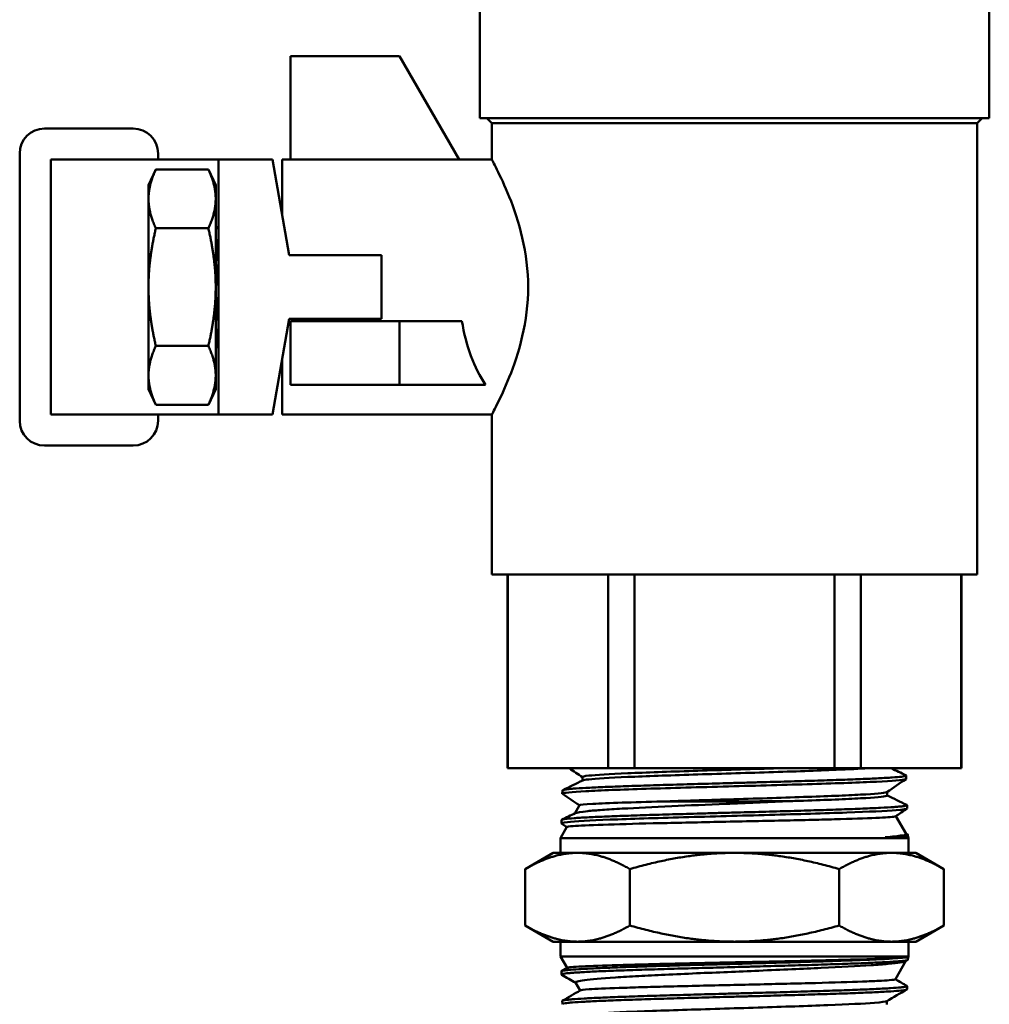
# Model space of a CAD drawing. Header units: inches. Extents: x 1 to 203, y 4 to 128.
# Tile 121 of 132: x 107.58 to 109.92, y 86.74 to 89.12. Entities that reach past the tile are written whole.
import ezdxf

# ---------------------------------------------------------------- set-up
doc = ezdxf.new("R2010")
doc.units = ezdxf.units.IN
doc.header["$LTSCALE"] = 6
doc.header["$MEASUREMENT"] = 0
doc.layers.add('Visible (ANSI)', color=7, linetype='Continuous', lineweight=50)

msp = doc.modelspace()

# ---------------------------------------------------------------- linework, layer by layer
at = {"layer": 'Visible (ANSI)'}
for p, q in [((108.6894, 89.167), (108.6894, 88.8813)), ((109.9194, 89.167), (109.9194, 88.8813)), ((108.2329, 89.0312), (108.2329, 88.7812)), ((108.2329, 89.0312), (108.4958, 89.0312)), ((108.4958, 89.0312), (108.6401, 88.7812)), ((108.6894, 88.8813), (109.9194, 88.8813)), ((108.7189, 88.869), (108.7067, 88.8813)), ((109.8898, 88.869), (109.902, 88.8813)), ((108.7189, 88.869), (109.8898, 88.869)), ((108.7189, 88.869), (108.7189, 88.7812)), ((109.8898, 88.869), (109.8898, 87.7798)), ((107.6391, 88.8562), (107.8533, 88.8562)), ((107.5791, 88.1512), (107.5791, 88.7962)), ((107.9133, 88.7962), (107.9133, 88.7812)), ((107.6745, 88.7812), (107.6541, 88.7812)), ((107.6541, 88.1662), (107.6541, 88.7812)), ((107.6745, 88.7812), (108.0571, 88.7812)), ((108.0571, 88.7812), (108.059, 88.7812)), ((108.169, 88.7812), (108.059, 88.7812)), ((108.059, 88.1662), (108.059, 88.7812)), ((108.169, 88.7812), (108.189, 88.7812)), ((108.189, 88.7812), (108.2296, 88.5506)), ((108.2122, 88.6492), (108.2122, 88.7812)), ((108.2122, 88.7812), (108.7189, 88.7812)), ((107.89, 88.7197), (107.9077, 88.7577)), ((107.9077, 88.7577), (108.0345, 88.7577)), ((108.0522, 88.7197), (108.0345, 88.7577)), ((107.89, 88.6867), (107.89, 88.7197)), ((108.0522, 88.6867), (108.0522, 88.7197)), ((107.89, 88.4737), (107.89, 88.6867)), ((108.0522, 88.4737), (108.0522, 88.6867)), ((108.0522, 88.6124), (108.059, 88.6217)), ((107.9077, 88.6157), (108.0345, 88.6157)), ((108.2296, 88.5506), (108.4525, 88.5506)), ((108.4525, 88.5506), (108.4525, 88.3968)), ((107.89, 88.2606), (107.89, 88.4737)), ((108.0522, 88.2606), (108.0522, 88.4737)), ((108.059, 88.4544), (108.0522, 88.3884)), ((108.2296, 88.3968), (108.189, 88.1662)), ((108.4525, 88.3968), (108.2296, 88.3968)), ((108.2329, 88.3918), (108.4958, 88.3918)), ((108.2329, 88.2381), (108.2329, 88.3918)), ((108.4958, 88.3918), (108.6465, 88.3918)), ((108.4958, 88.3918), (108.4958, 88.2381)), ((108.059, 88.3774), (108.0547, 88.3351)), ((108.0547, 88.3351), (108.0522, 88.3353)), ((108.0547, 88.3351), (108.059, 88.3255)), ((107.9077, 88.3317), (108.0345, 88.3317)), ((108.2122, 88.1662), (108.2122, 88.2982)), ((107.89, 88.2277), (107.89, 88.2606)), ((108.0522, 88.2277), (108.0522, 88.2606)), ((107.89, 88.2277), (107.9077, 88.1896)), ((108.0522, 88.2277), (108.0345, 88.1896)), ((108.4958, 88.2381), (108.2329, 88.2381)), ((108.4958, 88.2381), (108.7036, 88.2381)), ((107.9077, 88.1896), (108.0345, 88.1896)), ((107.6541, 88.1662), (107.6745, 88.1662)), ((107.6745, 88.1662), (108.0571, 88.1662)), ((107.9133, 88.1662), (107.9133, 88.1512)), ((108.059, 88.1662), (108.0571, 88.1662)), ((108.059, 88.1662), (108.169, 88.1662)), ((108.169, 88.1662), (108.189, 88.1662)), ((108.2122, 88.1662), (108.7189, 88.1662)), ((108.7189, 88.1662), (108.7189, 87.7798)), ((107.8533, 88.0912), (107.6391, 88.0912)), ((108.7189, 87.7798), (109.8898, 87.7798)), ((108.7562, 87.7798), (108.7562, 87.3127)), ((108.7575, 87.3127), (108.7575, 87.7798)), ((108.9991, 87.7798), (108.9991, 87.3127)), ((109.0628, 87.3127), (109.0628, 87.7798)), ((109.5459, 87.7798), (109.5459, 87.3127)), ((109.6096, 87.3127), (109.6096, 87.7798)), ((109.8512, 87.7798), (109.8512, 87.3127)), ((109.8525, 87.7798), (109.8525, 87.3127)), ((108.7562, 87.3127), (108.7575, 87.3127)), ((108.9991, 87.3127), (108.7575, 87.3127)), ((108.9372, 87.2829), (108.9372, 87.2915)), ((108.9991, 87.3127), (109.0628, 87.3127)), ((109.5459, 87.3127), (109.0628, 87.3127)), ((109.5459, 87.3127), (109.6096, 87.3127)), ((109.8512, 87.3127), (109.6096, 87.3127)), ((109.7185, 87.295), (109.7188, 87.287)), ((109.8512, 87.3127), (109.8525, 87.3127)), ((108.889, 87.2593), (108.8888, 87.2513)), ((109.6727, 87.2468), (109.6727, 87.2555)), ((108.9301, 87.2233), (108.9187, 87.2036)), ((109.7208, 87.2236), (109.721, 87.2156)), ((109.6939, 87.197), (109.7185, 87.1543)), ((108.8998, 87.171), (108.8844, 87.1442)), ((108.8868, 87.1879), (108.8866, 87.1799)), ((108.8997, 87.1708), (108.887, 87.1794)), ((109.7183, 87.1548), (109.7223, 87.1528)), ((109.723, 87.1521), (109.7232, 87.1462)), ((109.7244, 87.1442), (108.8844, 87.1442)), ((108.8844, 87.1442), (108.8844, 87.1085)), ((109.6679, 87.1462), (109.7232, 87.1462)), ((109.7232, 87.1462), (109.7244, 87.1442)), ((109.7244, 87.1442), (109.7244, 87.1085)), ((108.8669, 87.1085), (108.7992, 87.0694)), ((108.9255, 87.1085), (108.8669, 87.1085)), ((109.3044, 87.1085), (108.9255, 87.1085)), ((109.6832, 87.1085), (109.3044, 87.1085)), ((109.7419, 87.1085), (109.6832, 87.1085)), ((109.7419, 87.1085), (109.8095, 87.0694)), ((108.7992, 86.9333), (108.7992, 87.0694)), ((109.0518, 86.9333), (109.0518, 87.0694)), ((109.5569, 86.9333), (109.5569, 87.0694)), ((109.8095, 86.9333), (109.8095, 87.0694)), ((108.8669, 86.8942), (108.7992, 86.9333)), ((109.7419, 86.8942), (109.8095, 86.9333)), ((108.8669, 86.8942), (108.9255, 86.8942)), ((108.8844, 86.8585), (108.8844, 86.8942)), ((108.9255, 86.8942), (109.3044, 86.8942)), ((109.3044, 86.8942), (109.6832, 86.8942)), ((109.6832, 86.8942), (109.7419, 86.8942)), ((109.7244, 86.8585), (109.7244, 86.8942)), ((108.8844, 86.8585), (109.7244, 86.8585)), ((108.9003, 86.8309), (108.8844, 86.8585)), ((109.6926, 86.8034), (109.7181, 86.8476)), ((109.7232, 86.8564), (109.7167, 86.8564)), ((109.7225, 86.8502), (109.7174, 86.8472)), ((109.723, 86.8507), (109.7232, 86.8564)), ((109.7232, 86.8564), (109.7244, 86.8585)), ((108.8868, 86.815), (108.8866, 86.8227)), ((108.8871, 86.8233), (108.9006, 86.8311)), ((108.9317, 86.7764), (108.9208, 86.7954)), ((109.7208, 86.7793), (109.721, 86.787)), ((108.889, 86.7436), (108.8888, 86.7513)), ((109.6724, 86.7424), (109.6724, 86.751))]:
    msp.add_line(p, q, dxfattribs=at)
for centre, start, end in [((107.6391, 88.7962), 90, 180), ((107.8533, 88.7962), 0, 90), ((107.6391, 88.1512), 180, 270), ((107.8533, 88.1512), 270, 0)]:
    msp.add_arc(centre, 0.06, start, end, dxfattribs=at)
msp.add_ellipse((108.8177, 88.4737), major_axis=(0, -0.3075), ratio=0.57735, start_param=4.9819, end_param=5.585389, dxfattribs=at)
for points, knots in [([(108.7189, 88.1662), (108.7189, 88.1662), (108.7233, 88.1742), (108.7389, 88.2059), (108.7501, 88.2294), (108.7716, 88.2832), (108.7835, 88.3172), (108.801, 88.3926), (108.8062, 88.4341), (108.8062, 88.4737), (108.8062, 88.5132), (108.801, 88.5547), (108.7835, 88.6302), (108.7716, 88.6642), (108.7501, 88.7179), (108.7389, 88.7415), (108.7233, 88.7731), (108.7189, 88.7812), (108.7189, 88.7812)], [3.611511, 3.611511, 3.611511, 3.611511, 3.911954, 3.911954, 4.212398, 4.212398, 4.513873, 4.513873, 4.815347, 4.815347, 4.815347, 5.116822, 5.116822, 5.418297, 5.418297, 5.718741, 5.718741, 6.019184, 6.019184, 6.019184, 6.019184]), ([(108.059, 88.5936), (108.0585, 88.5897), (108.0581, 88.5856), (108.0561, 88.5679), (108.0542, 88.5511), (108.0522, 88.5328)], [1.4265654, 1.4265654, 1.4265654, 1.4265654, 1.4729359, 1.4729359, 1.6161322, 1.6161322, 1.6161322, 1.6161322]), ([(108.0522, 88.4702), (108.0524, 88.4713), (108.0525, 88.4725), (108.0547, 88.4929), (108.0568, 88.5135), (108.0589, 88.5329), (108.0589, 88.5334), (108.059, 88.534)], [0.5793293, 0.5793293, 0.5793293, 0.5793293, 0.5882673, 0.5882673, 0.7357329, 0.7357329, 0.7399079, 0.7399079, 0.7399079, 0.7399079]), ([(109.7179, 87.2956), (109.7188, 87.2952), (109.7188, 87.2947), (109.7177, 87.2942), (109.7169, 87.2939), (109.7156, 87.2936), (109.7139, 87.2933), (109.7121, 87.2929), (109.7099, 87.2926), (109.7071, 87.2923), (109.7017, 87.2917), (109.6943, 87.2911), (109.6851, 87.2904), (109.6804, 87.2901), (109.6753, 87.2897), (109.6697, 87.2894), (109.6642, 87.2891), (109.6582, 87.2888), (109.6518, 87.2884), (109.6391, 87.2878), (109.6248, 87.2872), (109.6088, 87.2865), (109.6009, 87.2862), (109.5924, 87.2859), (109.5837, 87.2856), (109.575, 87.2852), (109.566, 87.2849), (109.5568, 87.2846), (109.5382, 87.2839), (109.5186, 87.2833), (109.4978, 87.2826), (109.4874, 87.2823), (109.4766, 87.282), (109.4658, 87.2817), (109.4549, 87.2814), (109.4439, 87.281), (109.4328, 87.2807), (109.4106, 87.2801), (109.3878, 87.2795), (109.3645, 87.2788), (109.3529, 87.2785), (109.3411, 87.2781), (109.3293, 87.2778), (109.3175, 87.2775), (109.3058, 87.2772), (109.2941, 87.2768), (109.2707, 87.2762), (109.2475, 87.2756), (109.2244, 87.2749), (109.2128, 87.2746), (109.2013, 87.2743), (109.1899, 87.274), (109.1786, 87.2737), (109.1675, 87.2733), (109.1566, 87.273), (109.1347, 87.2724), (109.1136, 87.2717), (109.0933, 87.2711), (109.0832, 87.2707), (109.0732, 87.2704), (109.0636, 87.2701), (109.054, 87.2698), (109.0448, 87.2695), (109.0358, 87.2692), (109.018, 87.2685), (109.0015, 87.2679), (108.9863, 87.2672), (108.9788, 87.2669), (108.9715, 87.2666), (108.9647, 87.2662), (108.9579, 87.2659), (108.9516, 87.2656), (108.9457, 87.2653), (108.9339, 87.2646), (108.9239, 87.264), (108.9156, 87.2634), (108.9114, 87.2631), (108.9077, 87.2627), (108.9045, 87.2624), (108.9014, 87.2621), (108.8987, 87.2618), (108.8965, 87.2614), (108.8921, 87.2608), (108.8896, 87.2601), (108.8891, 87.2595), (108.8891, 87.2594), (108.8891, 87.2593), (108.889, 87.2593)], [0.69639782, 0.69639782, 0.69639782, 0.69639782, 0.69921875, 0.69921875, 0.69921875, 0.70117187, 0.70117187, 0.70117187, 0.703125, 0.703125, 0.703125, 0.70703125, 0.70703125, 0.70703125, 0.70898437, 0.70898437, 0.70898437, 0.7109375, 0.7109375, 0.7109375, 0.71484375, 0.71484375, 0.71484375, 0.71679687, 0.71679687, 0.71679687, 0.71875, 0.71875, 0.71875, 0.72265625, 0.72265625, 0.72265625, 0.72460937, 0.72460937, 0.72460937, 0.7265625, 0.7265625, 0.7265625, 0.73046875, 0.73046875, 0.73046875, 0.73242187, 0.73242187, 0.73242187, 0.734375, 0.734375, 0.734375, 0.73828125, 0.73828125, 0.73828125, 0.74023437, 0.74023437, 0.74023437, 0.7421875, 0.7421875, 0.7421875, 0.74609375, 0.74609375, 0.74609375, 0.74804687, 0.74804687, 0.74804687, 0.75, 0.75, 0.75, 0.75390625, 0.75390625, 0.75390625, 0.75585937, 0.75585937, 0.75585937, 0.7578125, 0.7578125, 0.7578125, 0.76171875, 0.76171875, 0.76171875, 0.76367187, 0.76367187, 0.76367187, 0.765625, 0.765625, 0.765625, 0.76953125, 0.76953125, 0.76953125, 0.76997333, 0.76997333, 0.76997333, 0.76997333]), ([(108.9372, 87.2915), (108.9372, 87.2926), (108.9423, 87.2937), (108.97, 87.2967), (109.0027, 87.2986), (109.0906, 87.3024), (109.1455, 87.3043), (109.2641, 87.3082), (109.3276, 87.3101), (109.3949, 87.3122), (109.4024, 87.3124), (109.4097, 87.3127)], [0.35522063, 0.35522063, 0.35522063, 0.35522063, 0.35931949, 0.35931949, 0.36643817, 0.36643817, 0.37355684, 0.37355684, 0.38067551, 0.38067551, 0.38156169, 0.38156169, 0.38156169, 0.38156169]), ([(108.9379, 87.2833), (108.9397, 87.2842), (108.9445, 87.285), (108.97, 87.2878), (109.0027, 87.2897), (109.0906, 87.2935), (109.1455, 87.2954), (109.2641, 87.2992), (109.3276, 87.3011), (109.4474, 87.3049), (109.5037, 87.3069), (109.5806, 87.3101), (109.6069, 87.3114), (109.6268, 87.3127)], [0.35613181, 0.35613181, 0.35613181, 0.35613181, 0.35931949, 0.35931949, 0.36643817, 0.36643817, 0.37355684, 0.37355684, 0.38067551, 0.38067551, 0.38779418, 0.38779418, 0.39266294, 0.39266294, 0.39266294, 0.39266294]), ([(109.1305, 87.2324), (109.18, 87.2341), (109.2354, 87.2358), (109.3532, 87.2394), (109.4156, 87.2414), (109.526, 87.2452), (109.574, 87.2471), (109.6436, 87.2509), (109.6653, 87.2528), (109.6716, 87.2549), (109.6721, 87.2551), (109.6723, 87.2553)], [0.28170102, 0.28170102, 0.28170102, 0.28170102, 0.28813277, 0.28813277, 0.29525144, 0.29525144, 0.30237012, 0.30237012, 0.30948879, 0.30948879, 0.3101683, 0.3101683, 0.3101683, 0.3101683]), ([(109.4287, 87.2329), (109.4431, 87.2334), (109.4572, 87.2339), (109.526, 87.2362), (109.574, 87.2382), (109.6436, 87.242), (109.6653, 87.2439), (109.6722, 87.2461), (109.6727, 87.2465), (109.6727, 87.2468)], [0.29349527, 0.29349527, 0.29349527, 0.29349527, 0.29525144, 0.29525144, 0.30237012, 0.30237012, 0.30948879, 0.30948879, 0.31080714, 0.31080714, 0.31080714, 0.31080714]), ([(109.7201, 87.2242), (109.7203, 87.2241), (109.7205, 87.224), (109.7206, 87.2239), (109.7209, 87.2236), (109.7208, 87.2233), (109.7201, 87.2229), (109.7188, 87.2223), (109.7155, 87.2217), (109.7103, 87.221), (109.7076, 87.2207), (109.7045, 87.2203), (109.7009, 87.22), (109.6973, 87.2197), (109.6933, 87.2194), (109.6888, 87.2191), (109.6798, 87.2184), (109.669, 87.2178), (109.6564, 87.2172), (109.6501, 87.2169), (109.6434, 87.2165), (109.6363, 87.2162), (109.6292, 87.2159), (109.6217, 87.2156), (109.6139, 87.2152), (109.5983, 87.2146), (109.5812, 87.2139), (109.5627, 87.2133), (109.5534, 87.213), (109.5438, 87.2127), (109.534, 87.2123), (109.5242, 87.212), (109.5142, 87.2117), (109.5039, 87.2114), (109.4834, 87.2108), (109.462, 87.2101), (109.4397, 87.2095), (109.4285, 87.2091), (109.4172, 87.2088), (109.4058, 87.2085), (109.3944, 87.2082), (109.3829, 87.2079), (109.3714, 87.2075), (109.3483, 87.2069), (109.325, 87.2063), (109.3014, 87.2056), (109.2896, 87.2053), (109.2777, 87.205), (109.266, 87.2047), (109.2543, 87.2044), (109.2427, 87.204), (109.2312, 87.2037), (109.2082, 87.2031), (109.1856, 87.2024), (109.1633, 87.2018), (109.1522, 87.2015), (109.1412, 87.2011), (109.1305, 87.2008), (109.1199, 87.2005), (109.1094, 87.2002), (109.0992, 87.1999), (109.0789, 87.1993), (109.0595, 87.1986), (109.0412, 87.1979), (109.032, 87.1976), (109.0231, 87.1973), (109.0147, 87.197), (109.0062, 87.1967), (108.9981, 87.1963), (108.9904, 87.196), (108.975, 87.1954), (108.9611, 87.1948), (108.9487, 87.1941), (108.9425, 87.1938), (108.9367, 87.1935), (108.9315, 87.1932), (108.9262, 87.1928), (108.9214, 87.1925), (108.917, 87.1922), (108.9083, 87.1915), (108.9014, 87.1909), (108.8964, 87.1903), (108.8938, 87.19), (108.8918, 87.1896), (108.8903, 87.1893), (108.8888, 87.189), (108.8878, 87.1887), (108.8873, 87.1884), (108.887, 87.1882), (108.8868, 87.188), (108.8868, 87.1879)], [0.84116821, 0.84116821, 0.84116821, 0.84116821, 0.84179687, 0.84179687, 0.84179687, 0.84375, 0.84375, 0.84375, 0.84765625, 0.84765625, 0.84765625, 0.84960937, 0.84960937, 0.84960937, 0.8515625, 0.8515625, 0.8515625, 0.85546875, 0.85546875, 0.85546875, 0.85742187, 0.85742187, 0.85742187, 0.859375, 0.859375, 0.859375, 0.86328125, 0.86328125, 0.86328125, 0.86523437, 0.86523437, 0.86523437, 0.8671875, 0.8671875, 0.8671875, 0.87109375, 0.87109375, 0.87109375, 0.87304687, 0.87304687, 0.87304687, 0.875, 0.875, 0.875, 0.87890625, 0.87890625, 0.87890625, 0.88085937, 0.88085937, 0.88085937, 0.8828125, 0.8828125, 0.8828125, 0.88671875, 0.88671875, 0.88671875, 0.88867187, 0.88867187, 0.88867187, 0.890625, 0.890625, 0.890625, 0.89453125, 0.89453125, 0.89453125, 0.89648437, 0.89648437, 0.89648437, 0.8984375, 0.8984375, 0.8984375, 0.90234375, 0.90234375, 0.90234375, 0.90429687, 0.90429687, 0.90429687, 0.90625, 0.90625, 0.90625, 0.91015625, 0.91015625, 0.91015625, 0.91210937, 0.91210937, 0.91210937, 0.9140625, 0.9140625, 0.9140625, 0.91509231, 0.91509231, 0.91509231, 0.91509231]), ([(108.9196, 87.2041), (108.9231, 87.2058), (108.9333, 87.2074), (108.9599, 87.2102), (108.9718, 87.2112), (108.9996, 87.2132), (109.0156, 87.2142), (109.0678, 87.2171), (109.1085, 87.2192), (109.1946, 87.223), (109.239, 87.2249), (109.3334, 87.2288), (109.3826, 87.2308), (109.4287, 87.2329)], [-1.783125, -1.783125, -1.783125, -1.783125, -1.46282, -1.46282, -1.277901, -1.277901, -1.089488, -1.089488, -0.722278, -0.722278, -0.37739, -0.37739, 0, 0, 0, 0]), ([(109.1305, 87.2324), (109.0942, 87.2314), (109.0614, 87.2306), (109.0038, 87.2287), (108.9799, 87.2277), (108.9422, 87.2257), (108.9311, 87.2245), (108.9301, 87.2234), (108.9301, 87.2234), (108.9301, 87.2233)], [-10.493921, -10.493921, -10.493921, -10.493921, -10.176194, -10.176194, -9.844364, -9.844364, -9.456782, -9.456782, -9.44912, -9.44912, -9.44912, -9.44912]), ([(109.4287, 87.2329), (109.4052, 87.2329), (109.3807, 87.2329), (109.33, 87.2327), (109.3036, 87.2326), (109.2528, 87.2326), (109.2285, 87.2326), (109.1791, 87.2326), (109.1541, 87.2324), (109.1305, 87.2324)], [-0.7841534, -0.7841534, -0.7841534, -0.7841534, -0.5918994, -0.5918994, -0.390651, -0.390651, -0.2036616, -0.2036616, 0, 0, 0, 0]), ([(109.6936, 87.1968), (109.6933, 87.1966), (109.6924, 87.1963), (109.6882, 87.1956), (109.6827, 87.195), (109.6672, 87.1939), (109.6574, 87.1934), (109.6203, 87.1918), (109.5864, 87.1906), (109.5261, 87.189), (109.5053, 87.1885), (109.4367, 87.1869), (109.3857, 87.1857), (109.2805, 87.1836), (109.2274, 87.1824), (109.1531, 87.1808), (109.1299, 87.1803), (109.0613, 87.1787), (109.0204, 87.1775), (108.954, 87.1754), (108.9294, 87.1742), (108.9053, 87.1724), (108.9002, 87.1717), (108.8998, 87.171)], [-6.290574, -6.290574, -6.290574, -6.290574, -6.20431, -6.20431, -6.005377, -6.005377, -5.812702, -5.812702, -5.40714, -5.40714, -5.21525, -5.21525, -4.80648, -4.80648, -4.398826, -4.398826, -4.204036, -4.204036, -3.794617, -3.794617, -3.384564, -3.384564, -3.111649, -3.111649, -3.111649, -3.111649]), ([(109.6679, 87.1462), (109.6768, 87.1469), (109.6846, 87.1476), (109.6985, 87.1491), (109.7044, 87.1499), (109.716, 87.1518), (109.7192, 87.1531), (109.7185, 87.1543)], [-5.5866113, -5.5866113, -5.5866113, -5.5866113, -5.4433927, -5.4433927, -5.2866175, -5.2866175, -5.0327976, -5.0327976, -5.0327976, -5.0327976]), ([(109.7223, 87.1528), (109.7229, 87.1525), (109.7231, 87.1522), (109.7229, 87.152), (109.7226, 87.1513), (109.7203, 87.1507), (109.716, 87.15), (109.7139, 87.1497), (109.7113, 87.1494), (109.7082, 87.1491), (109.7051, 87.1488), (109.7015, 87.1485), (109.6974, 87.1482), (109.6893, 87.1475), (109.6794, 87.1469), (109.6679, 87.1462)], [0.98662483, 0.98662483, 0.98662483, 0.98662483, 0.98828125, 0.98828125, 0.98828125, 0.9921875, 0.9921875, 0.9921875, 0.99414062, 0.99414062, 0.99414062, 0.99609375, 0.99609375, 0.99609375, 1, 1, 1, 1]), ([(109.7167, 86.8564), (109.7126, 86.8558), (109.7065, 86.8552), (109.6987, 86.8546), (109.6908, 86.8539), (109.6812, 86.8533), (109.6697, 86.8526), (109.6581, 86.852), (109.645, 86.8514), (109.6304, 86.8507), (109.6158, 86.8501), (109.5997, 86.8495), (109.582, 86.8489), (109.5644, 86.8482), (109.5456, 86.8476), (109.5259, 86.8469), (109.5061, 86.8463), (109.4854, 86.8457), (109.4636, 86.845), (109.4418, 86.8444), (109.4194, 86.8438), (109.3967, 86.8431), (109.374, 86.8425), (109.351, 86.8419), (109.3275, 86.8412), (109.3157, 86.8409), (109.3039, 86.8406), (109.2922, 86.8403), (109.2806, 86.8399), (109.2689, 86.8396), (109.2574, 86.8393), (109.2343, 86.8387), (109.2114, 86.8381), (109.1888, 86.8374), (109.1775, 86.8371), (109.1663, 86.8368), (109.1554, 86.8365), (109.1445, 86.8362), (109.1338, 86.8358), (109.1233, 86.8355), (109.1023, 86.8349), (109.0822, 86.8342), (109.0631, 86.8336), (109.0535, 86.8333), (109.0441, 86.833), (109.0352, 86.8326), (109.0262, 86.8323), (109.0177, 86.832), (109.0094, 86.8317), (108.9929, 86.8311), (108.9779, 86.8304), (108.9642, 86.8298), (108.9574, 86.8295), (108.9509, 86.8291), (108.945, 86.8288), (108.939, 86.8285), (108.9335, 86.8282), (108.9284, 86.8279), (108.9183, 86.8272), (108.9099, 86.8266), (108.9033, 86.826), (108.9, 86.8257), (108.8972, 86.8254), (108.8949, 86.825), (108.8925, 86.8247), (108.8907, 86.8244), (108.8894, 86.8241), (108.888, 86.8237), (108.8872, 86.8234), (108.8868, 86.8231), (108.8866, 86.823), (108.8866, 86.8228), (108.8866, 86.8227)], [0, 0, 0, 0, 0.00390625, 0.00390625, 0.00390625, 0.0078125, 0.0078125, 0.0078125, 0.01171875, 0.01171875, 0.01171875, 0.015625, 0.015625, 0.015625, 0.01953125, 0.01953125, 0.01953125, 0.0234375, 0.0234375, 0.0234375, 0.02734375, 0.02734375, 0.02734375, 0.03125, 0.03125, 0.03125, 0.03320312, 0.03320312, 0.03320312, 0.03515625, 0.03515625, 0.03515625, 0.0390625, 0.0390625, 0.0390625, 0.04101562, 0.04101562, 0.04101562, 0.04296875, 0.04296875, 0.04296875, 0.046875, 0.046875, 0.046875, 0.04882812, 0.04882812, 0.04882812, 0.05078125, 0.05078125, 0.05078125, 0.0546875, 0.0546875, 0.0546875, 0.05664062, 0.05664062, 0.05664062, 0.05859375, 0.05859375, 0.05859375, 0.0625, 0.0625, 0.0625, 0.06445312, 0.06445312, 0.06445312, 0.06640625, 0.06640625, 0.06640625, 0.06835937, 0.06835937, 0.06835937, 0.06910115, 0.06910115, 0.06910115, 0.06910115]), ([(108.8873, 86.8145), (108.8873, 86.8145), (108.8873, 86.8145), (108.8872, 86.8145), (108.8867, 86.8148), (108.8867, 86.8151), (108.8871, 86.8154), (108.8876, 86.8158), (108.8885, 86.8161), (108.89, 86.8164), (108.8929, 86.8171), (108.8977, 86.8177), (108.9043, 86.8183), (108.9077, 86.8186), (108.9115, 86.8189), (108.9157, 86.8193), (108.92, 86.8196), (108.9248, 86.8199), (108.93, 86.8202), (108.9404, 86.8208), (108.9525, 86.8215), (108.9663, 86.8221), (108.9732, 86.8225), (108.9805, 86.8228), (108.9882, 86.8231), (108.9959, 86.8234), (109.0039, 86.8238), (109.0122, 86.8241), (109.0288, 86.8247), (109.0467, 86.8253), (109.0659, 86.8259), (109.0755, 86.8262), (109.0855, 86.8266), (109.0957, 86.8269), (109.1059, 86.8272), (109.1162, 86.8275), (109.1268, 86.8279), (109.1479, 86.8285), (109.1697, 86.8292), (109.1922, 86.8298), (109.2034, 86.8301), (109.2149, 86.8304), (109.2265, 86.8307), (109.238, 86.831), (109.2496, 86.8313), (109.2612, 86.8317), (109.2844, 86.8323), (109.3076, 86.8329), (109.331, 86.8336), (109.3426, 86.8339), (109.3544, 86.8342), (109.366, 86.8346), (109.3776, 86.8349), (109.3891, 86.8352), (109.4005, 86.8355), (109.4232, 86.8361), (109.4453, 86.8367), (109.4668, 86.8374), (109.4884, 86.838), (109.5094, 86.8387), (109.5291, 86.8393), (109.5488, 86.84), (109.5673, 86.8406), (109.5846, 86.8412), (109.602, 86.8418), (109.6183, 86.8425), (109.6327, 86.8431), (109.6472, 86.8437), (109.6601, 86.8444), (109.6713, 86.845), (109.6825, 86.8457), (109.6922, 86.8463), (109.6998, 86.8469), (109.7075, 86.8476), (109.7133, 86.8482), (109.7172, 86.8488), (109.721, 86.8494), (109.723, 86.8501), (109.723, 86.8507)], [0.91402534, 0.91402534, 0.91402534, 0.91402534, 0.9140625, 0.9140625, 0.9140625, 0.91601563, 0.91601563, 0.91601563, 0.91796875, 0.91796875, 0.91796875, 0.921875, 0.921875, 0.921875, 0.92382812, 0.92382812, 0.92382812, 0.92578125, 0.92578125, 0.92578125, 0.9296875, 0.9296875, 0.9296875, 0.93164062, 0.93164062, 0.93164062, 0.93359375, 0.93359375, 0.93359375, 0.9375, 0.9375, 0.9375, 0.93945312, 0.93945312, 0.93945312, 0.94140625, 0.94140625, 0.94140625, 0.9453125, 0.9453125, 0.9453125, 0.94726562, 0.94726562, 0.94726562, 0.94921875, 0.94921875, 0.94921875, 0.953125, 0.953125, 0.953125, 0.95507812, 0.95507812, 0.95507812, 0.95703125, 0.95703125, 0.95703125, 0.9609375, 0.9609375, 0.9609375, 0.96484375, 0.96484375, 0.96484375, 0.96875, 0.96875, 0.96875, 0.97265625, 0.97265625, 0.97265625, 0.9765625, 0.9765625, 0.9765625, 0.98046875, 0.98046875, 0.98046875, 0.984375, 0.984375, 0.984375, 0.98824381, 0.98824381, 0.98824381, 0.98824381]), ([(109.7167, 86.8564), (109.7108, 86.8558), (109.7014, 86.8552), (109.6747, 86.8538), (109.6569, 86.853), (109.6049, 86.8513), (109.5674, 86.8503), (109.4798, 86.8481), (109.43, 86.847), (109.3512, 86.8453), (109.3239, 86.8448), (109.2473, 86.8431), (109.1985, 86.8421), (109.1267, 86.8405), (109.1019, 86.8399), (109.0383, 86.8382), (109.003, 86.8372), (108.9447, 86.835), (108.923, 86.834), (108.9051, 86.8323), (108.9016, 86.8317), (108.9006, 86.8311)], [-10.007775, -10.007775, -10.007775, -10.007775, -9.764638, -9.764638, -9.500315, -9.500315, -9.11828, -9.11828, -8.715591, -8.715591, -8.50735, -8.50735, -8.129535, -8.129535, -7.915593, -7.915593, -7.542631, -7.542631, -7.146374, -7.146374, -6.947439, -6.947439, -6.947439, -6.947439]), ([(108.9208, 86.7954), (108.9202, 86.7964), (108.9217, 86.7974), (108.9288, 86.7995), (108.9348, 86.8005), (108.9582, 86.8035), (108.9824, 86.8056), (109.0339, 86.809), (109.0527, 86.81), (109.093, 86.8122), (109.1143, 86.8133), (109.1867, 86.8168), (109.2384, 86.8189), (109.3128, 86.822), (109.338, 86.8231), (109.4189, 86.8266), (109.4699, 86.8287), (109.5604, 86.8331), (109.6012, 86.8352), (109.6498, 86.8385), (109.6636, 86.8396), (109.7009, 86.843), (109.7138, 86.8451), (109.7174, 86.8472)], [-3.086032, -3.086032, -3.086032, -3.086032, -2.949605, -2.949605, -2.806091, -2.806091, -2.532015, -2.532015, -2.397064, -2.397064, -2.266558, -2.266558, -1.974852, -1.974852, -1.826783, -1.826783, -1.493902, -1.493902, -1.136661, -1.136661, -0.964204, -0.964204, -0.583195, -0.583195, -0.583195, -0.583195]), ([(109.6926, 86.8034), (109.6921, 86.8027), (109.6873, 86.8019), (109.6713, 86.8006), (109.6626, 86.8001), (109.641, 86.799), (109.6281, 86.7985), (109.5825, 86.7968), (109.5438, 86.7956), (109.4557, 86.7933), (109.4073, 86.7921), (109.3332, 86.7905), (109.309, 86.7899), (109.2348, 86.7882), (109.1857, 86.7871), (109.1191, 86.7854), (109.0986, 86.7848), (109.0601, 86.7837), (109.0422, 86.7831), (108.9941, 86.7815), (108.9693, 86.7804), (108.9407, 86.7784), (108.9336, 86.7775), (108.9321, 86.7766)], [-3.726466, -3.726466, -3.726466, -3.726466, -3.466651, -3.466651, -3.283653, -3.283653, -3.099302, -3.099302, -2.712372, -2.712372, -2.325943, -2.325943, -2.142327, -2.142327, -1.757999, -1.757999, -1.573838, -1.573838, -1.38771, -1.38771, -1.019981, -1.019981, -0.734056, -0.734056, -0.734056, -0.734056]), ([(109.7206, 86.7876), (109.7215, 86.787), (109.7209, 86.7864), (109.7188, 86.7859), (109.7176, 86.7856), (109.7159, 86.7852), (109.7137, 86.7849), (109.7115, 86.7846), (109.7088, 86.7843), (109.7056, 86.7839), (109.6993, 86.7833), (109.6912, 86.7826), (109.6812, 86.782), (109.6763, 86.7817), (109.6709, 86.7814), (109.665, 86.7811), (109.6591, 86.7808), (109.6528, 86.7804), (109.6461, 86.7801), (109.6326, 86.7795), (109.6178, 86.7788), (109.6014, 86.7782), (109.5933, 86.7779), (109.5847, 86.7775), (109.5759, 86.7772), (109.567, 86.7769), (109.5577, 86.7766), (109.5482, 86.7763), (109.5291, 86.7756), (109.5092, 86.775), (109.4883, 86.7744), (109.4778, 86.7741), (109.4671, 86.7738), (109.4562, 86.7734), (109.4453, 86.7731), (109.4341, 86.7728), (109.4229, 86.7724), (109.4004, 86.7718), (109.3776, 86.7712), (109.3545, 86.7705), (109.3429, 86.7702), (109.3313, 86.7699), (109.3196, 86.7696), (109.3079, 86.7693), (109.296, 86.769), (109.2843, 86.7686), (109.2609, 86.768), (109.2378, 86.7674), (109.2151, 86.7667), (109.2037, 86.7664), (109.1924, 86.7661), (109.1813, 86.7657), (109.1701, 86.7654), (109.1589, 86.7651), (109.1481, 86.7648), (109.1263, 86.7641), (109.1056, 86.7635), (109.0858, 86.7629), (109.0759, 86.7626), (109.0662, 86.7623), (109.0568, 86.7619), (109.0474, 86.7616), (109.0382, 86.7613), (109.0294, 86.761), (109.0118, 86.7603), (108.9957, 86.7597), (108.9811, 86.759), (108.9738, 86.7587), (108.9669, 86.7584), (108.9603, 86.7581), (108.9537, 86.7578), (108.9475, 86.7575), (108.9418, 86.7571), (108.9303, 86.7565), (108.9207, 86.7559), (108.9129, 86.7552), (108.909, 86.7549), (108.9055, 86.7546), (108.9026, 86.7542), (108.8996, 86.7539), (108.897, 86.7536), (108.895, 86.7533), (108.891, 86.7526), (108.8889, 86.752), (108.8888, 86.7514), (108.8888, 86.7514), (108.8888, 86.7514), (108.8888, 86.7513)], [0.14102514, 0.14102514, 0.14102514, 0.14102514, 0.14453125, 0.14453125, 0.14453125, 0.14648437, 0.14648437, 0.14648437, 0.1484375, 0.1484375, 0.1484375, 0.15234375, 0.15234375, 0.15234375, 0.15429687, 0.15429687, 0.15429687, 0.15625, 0.15625, 0.15625, 0.16015625, 0.16015625, 0.16015625, 0.16210937, 0.16210937, 0.16210937, 0.1640625, 0.1640625, 0.1640625, 0.16796875, 0.16796875, 0.16796875, 0.16992187, 0.16992187, 0.16992187, 0.171875, 0.171875, 0.171875, 0.17578125, 0.17578125, 0.17578125, 0.17773437, 0.17773437, 0.17773437, 0.1796875, 0.1796875, 0.1796875, 0.18359375, 0.18359375, 0.18359375, 0.18554687, 0.18554687, 0.18554687, 0.1875, 0.1875, 0.1875, 0.19140625, 0.19140625, 0.19140625, 0.19335937, 0.19335937, 0.19335937, 0.1953125, 0.1953125, 0.1953125, 0.19921875, 0.19921875, 0.19921875, 0.20117187, 0.20117187, 0.20117187, 0.203125, 0.203125, 0.203125, 0.20703125, 0.20703125, 0.20703125, 0.20898437, 0.20898437, 0.20898437, 0.2109375, 0.2109375, 0.2109375, 0.21484375, 0.21484375, 0.21484375, 0.21497437, 0.21497437, 0.21497437, 0.21497437]), ([(108.8895, 86.7431), (108.8891, 86.7433), (108.889, 86.7435), (108.8891, 86.7437), (108.8893, 86.7443), (108.8915, 86.7449), (108.8956, 86.7456), (108.8976, 86.7459), (108.9001, 86.7462), (108.9032, 86.7465), (108.9062, 86.7469), (108.9097, 86.7472), (108.9137, 86.7475), (108.9217, 86.7482), (108.9314, 86.7488), (108.9429, 86.7494), (108.9486, 86.7498), (108.9548, 86.7501), (108.9614, 86.7504), (108.968, 86.7507), (108.9751, 86.751), (108.9825, 86.7513), (108.9973, 86.752), (109.0135, 86.7526), (109.031, 86.7533), (109.0398, 86.7536), (109.0489, 86.7539), (109.0583, 86.7542), (109.0678, 86.7546), (109.0776, 86.7549), (109.0876, 86.7552), (109.1076, 86.7558), (109.1284, 86.7565), (109.15, 86.7571), (109.1608, 86.7574), (109.1718, 86.7577), (109.183, 86.758), (109.1942, 86.7584), (109.2057, 86.7587), (109.2172, 86.759), (109.2401, 86.7597), (109.2632, 86.7603), (109.2864, 86.761), (109.2981, 86.7613), (109.3097, 86.7616), (109.3214, 86.7619), (109.3331, 86.7622), (109.3449, 86.7625), (109.3566, 86.7628), (109.3799, 86.7635), (109.4026, 86.7641), (109.4249, 86.7648), (109.4361, 86.7651), (109.4471, 86.7654), (109.458, 86.7657), (109.4689, 86.7661), (109.4797, 86.7664), (109.4902, 86.7667), (109.5112, 86.7673), (109.5311, 86.768), (109.5499, 86.7686), (109.5593, 86.7689), (109.5684, 86.7692), (109.5772, 86.7695), (109.5861, 86.7699), (109.5947, 86.7702), (109.6029, 86.7705), (109.6192, 86.7712), (109.634, 86.7718), (109.6472, 86.7724), (109.6538, 86.7728), (109.66, 86.7731), (109.6659, 86.7734), (109.6717, 86.7737), (109.6771, 86.774), (109.682, 86.7743), (109.6919, 86.775), (109.6999, 86.7756), (109.7061, 86.7763), (109.7091, 86.7766), (109.7117, 86.7769), (109.7138, 86.7772), (109.716, 86.7776), (109.7176, 86.7779), (109.7188, 86.7782), (109.7201, 86.7786), (109.7208, 86.7789), (109.7208, 86.7793)], [0.76823515, 0.76823515, 0.76823515, 0.76823515, 0.76953125, 0.76953125, 0.76953125, 0.7734375, 0.7734375, 0.7734375, 0.77539063, 0.77539063, 0.77539063, 0.77734375, 0.77734375, 0.77734375, 0.78125, 0.78125, 0.78125, 0.78320313, 0.78320313, 0.78320313, 0.78515625, 0.78515625, 0.78515625, 0.7890625, 0.7890625, 0.7890625, 0.79101563, 0.79101563, 0.79101563, 0.79296875, 0.79296875, 0.79296875, 0.796875, 0.796875, 0.796875, 0.79882813, 0.79882813, 0.79882813, 0.80078125, 0.80078125, 0.80078125, 0.8046875, 0.8046875, 0.8046875, 0.80664063, 0.80664063, 0.80664063, 0.80859375, 0.80859375, 0.80859375, 0.8125, 0.8125, 0.8125, 0.81445313, 0.81445313, 0.81445313, 0.81640625, 0.81640625, 0.81640625, 0.8203125, 0.8203125, 0.8203125, 0.82226563, 0.82226563, 0.82226563, 0.82421875, 0.82421875, 0.82421875, 0.828125, 0.828125, 0.828125, 0.83007813, 0.83007813, 0.83007813, 0.83203125, 0.83203125, 0.83203125, 0.8359375, 0.8359375, 0.8359375, 0.83789063, 0.83789063, 0.83789063, 0.83984375, 0.83984375, 0.83984375, 0.8420985, 0.8420985, 0.8420985, 0.8420985]), ([(109.6719, 86.7507), (109.6695, 86.7494), (109.6594, 86.748), (109.6174, 86.7448), (109.5783, 86.7429), (109.4806, 86.7391), (109.4221, 86.7371), (109.3002, 86.7333), (109.2368, 86.7314), (109.121, 86.7276), (109.0685, 86.7257), (108.9874, 86.7219), (108.9589, 86.72), (108.9402, 86.7173), (108.9375, 86.7164), (108.9375, 86.7156)], [0.31156396, 0.31156396, 0.31156396, 0.31156396, 0.31660746, 0.31660746, 0.32372613, 0.32372613, 0.3308448, 0.3308448, 0.33796348, 0.33796348, 0.34508215, 0.34508215, 0.35220082, 0.35220082, 0.35522062, 0.35522062, 0.35522062, 0.35522062])]:
    msp.add_open_spline(points, degree=3, knots=knots, dxfattribs=at)
for points, weights in [([(107.9077, 88.7577), (107.89, 88.7197), (107.89, 88.6867)], [1.74400014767, 1.87889902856, 1.87889902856]), ([(108.0522, 88.6867), (108.0522, 88.7197), (108.0345, 88.7577)], [1.87889902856, 1.87889902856, 1.74400014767]), ([(107.89, 88.6867), (107.89, 88.6538), (107.9077, 88.6157)], [1.87889902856, 1.87889902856, 1.74400014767]), ([(108.0345, 88.6157), (108.0522, 88.6538), (108.0522, 88.6867)], [1.74400014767, 1.87889902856, 1.87889902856]), ([(107.9077, 88.6157), (107.89, 88.5396), (107.89, 88.4737)], [1.74400014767, 1.87889902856, 1.87889902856]), ([(108.0522, 88.4737), (108.0522, 88.5396), (108.0345, 88.6157)], [1.87889902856, 1.87889902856, 1.74400014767]), ([(107.89, 88.4737), (107.89, 88.4078), (107.9077, 88.3317)], [1.87889902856, 1.87889902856, 1.74400014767]), ([(108.0345, 88.3317), (108.0522, 88.4078), (108.0522, 88.4737)], [1.74400014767, 1.87889902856, 1.87889902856]), ([(107.9077, 88.3317), (107.89, 88.2936), (107.89, 88.2606)], [1.74400014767, 1.87889902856, 1.87889902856]), ([(108.0522, 88.2606), (108.0522, 88.2936), (108.0345, 88.3317)], [1.87889902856, 1.87889902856, 1.74400014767]), ([(107.89, 88.2606), (107.89, 88.2277), (107.9077, 88.1896)], [1.87889902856, 1.87889902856, 1.74400014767]), ([(108.0345, 88.1896), (108.0522, 88.2277), (108.0522, 88.2606)], [1.74400014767, 1.87889902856, 1.87889902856]), ([(108.9255, 87.1085), (108.8669, 87.1085), (108.7992, 87.0694)], [1.50210825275, 1.50210825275, 1.39426173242]), ([(109.0518, 87.0694), (108.9841, 87.1085), (108.9255, 87.1085)], [1.39426173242, 1.50210825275, 1.50210825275]), ([(109.3044, 87.1085), (109.1871, 87.1085), (109.0518, 87.0694)], [1.50210825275, 1.50210825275, 1.39426173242]), ([(109.5569, 87.0694), (109.4216, 87.1085), (109.3044, 87.1085)], [1.39426173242, 1.50210825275, 1.50210825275]), ([(109.6832, 87.1085), (109.6246, 87.1085), (109.5569, 87.0694)], [1.50210825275, 1.50210825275, 1.39426173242]), ([(109.8095, 87.0694), (109.7419, 87.1085), (109.6832, 87.1085)], [1.39426173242, 1.50210825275, 1.50210825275]), ([(108.7992, 86.9333), (108.8669, 86.8942), (108.9255, 86.8942)], [1.39426173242, 1.50210825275, 1.50210825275]), ([(108.9255, 86.8942), (108.9841, 86.8942), (109.0518, 86.9333)], [1.50210825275, 1.50210825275, 1.39426173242]), ([(109.3044, 86.8942), (109.1871, 86.8942), (109.0518, 86.9333)], [1.50210825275, 1.50210825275, 1.39426173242]), ([(109.5569, 86.9333), (109.4216, 86.8942), (109.3044, 86.8942)], [1.39426173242, 1.50210825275, 1.50210825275]), ([(109.5569, 86.9333), (109.6246, 86.8942), (109.6832, 86.8942)], [1.39426173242, 1.50210825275, 1.50210825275]), ([(109.6832, 86.8942), (109.7419, 86.8942), (109.8095, 86.9333)], [1.50210825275, 1.50210825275, 1.39426173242])]:
    msp.add_rational_spline(points, weights, degree=2, dxfattribs=at)
for points in [[(108.9372, 87.2912), (108.9266, 87.2984), (108.9161, 87.3055), (108.9056, 87.3127)], [(109.6828, 87.3127), (109.6945, 87.307), (109.7062, 87.3013), (109.7179, 87.2956)], [(108.8898, 87.26), (108.9059, 87.2677), (108.9219, 87.2755), (108.9379, 87.2833)], [(109.0913, 87.2631), (109.1511, 87.265), (109.2201, 87.2669), (109.2897, 87.2688)], [(109.2897, 87.2688), (109.3593, 87.2707), (109.4295, 87.2726), (109.4916, 87.2745)], [(109.4916, 87.2745), (109.5537, 87.2764), (109.6077, 87.2783), (109.6468, 87.2802)], [(109.6468, 87.2802), (109.686, 87.2821), (109.7104, 87.2841), (109.7169, 87.286)], [(109.7183, 87.2865), (109.703, 87.2761), (109.6877, 87.2657), (109.6723, 87.2553)], [(109.7169, 87.286), (109.7182, 87.2863), (109.7188, 87.2867), (109.7188, 87.287)], [(108.8891, 87.2509), (108.8888, 87.2511), (108.8887, 87.2514), (108.8889, 87.2516)], [(108.8889, 87.2516), (108.8907, 87.2535), (108.9104, 87.2554), (108.9456, 87.2573)], [(108.93, 87.2232), (108.9163, 87.2324), (108.9027, 87.2416), (108.8891, 87.2509)], [(108.9456, 87.2573), (108.9808, 87.2592), (109.0314, 87.2612), (109.0913, 87.2631)], [(109.6727, 87.2472), (109.6885, 87.2395), (109.7043, 87.2319), (109.7201, 87.2242)], [(108.8875, 87.1885), (108.8982, 87.1937), (108.9089, 87.1989), (108.9196, 87.2041)], [(109.004, 87.1886), (109.0527, 87.1905), (109.1143, 87.1924), (109.1813, 87.1944)], [(109.1813, 87.1944), (109.2482, 87.1963), (109.3204, 87.1982), (109.3889, 87.2001)], [(109.3889, 87.2001), (109.4575, 87.202), (109.5223, 87.2039), (109.5755, 87.2058)], [(109.5755, 87.2058), (109.6286, 87.2077), (109.67, 87.2096), (109.6945, 87.2115)], [(109.7203, 87.215), (109.7114, 87.2089), (109.7025, 87.2029), (109.6936, 87.1968)], [(109.6945, 87.2115), (109.712, 87.2129), (109.721, 87.2143), (109.721, 87.2156)], [(108.887, 87.1794), (108.8853, 87.1806), (108.89, 87.1817), (108.9012, 87.1829)], [(108.9012, 87.1829), (108.9195, 87.1848), (108.9552, 87.1867), (109.004, 87.1886)], [(108.921, 86.7949), (108.9098, 86.8014), (108.8985, 86.808), (108.8873, 86.8145)], [(109.6927, 86.8037), (109.702, 86.7983), (109.7113, 86.7929), (109.7206, 86.7876)], [(108.8894, 86.7519), (108.9036, 86.7602), (108.9179, 86.7684), (108.9321, 86.7766)], [(109.7203, 86.7788), (109.7042, 86.7694), (109.688, 86.7601), (109.6719, 86.7507)]]:
    msp.add_open_spline(points, degree=3, dxfattribs=at)

doc.saveas('drawing.dxf')
